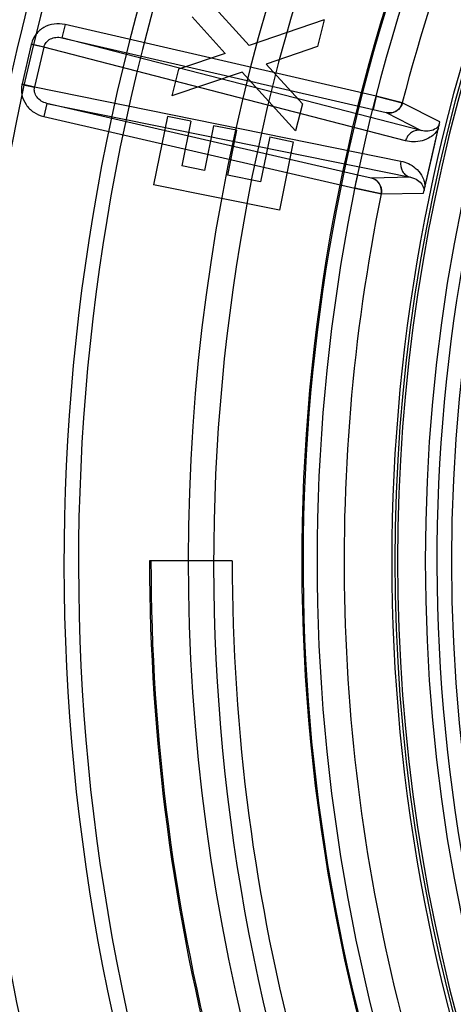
# Model space of a CAD drawing. Header units: millimetres. Extents: x 0 to 297, y 0 to 210.
# Tile 13 of 256: x 146.3535 to 146.4497, y 91.1149 to 91.3334. Entities that reach past the tile are written whole.
import ezdxf

# ---------------------------------------------------------------- set-up
doc = ezdxf.new("R2010")
doc.units = ezdxf.units.MM
doc.header["$LTSCALE"] = 16.335
doc.layers.get('0').update_dxf_attribs({"linetype": 'CONTINUOUS'})
doc.layers.add('01_GLOBAL', color=7, linetype='CONTINUOUS')
doc.layers.add('INTFCLR_144815', color=7, linetype='CONTINUOUS')

msp = doc.modelspace()

# ---------------------------------------------------------------- linework, layer by layer
at = {"color": 7, "linetype": 'Continuous'}
msp.add_circle((147.7028034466, 92.1254639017), 2.28, dxfattribs=at)
at = {"color": 9, "linetype": 'Continuous'}
msp.add_arc((147.7028034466, 92.1254639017), 2.2507792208, 182.9674534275, 267.0325465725, dxfattribs=at)
at = {"layer": '01_GLOBAL', "color": 7, "linetype": 'Continuous'}
msp.add_circle((147.7028034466, 92.1254639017), 2.31, dxfattribs=at)
at = {"layer": 'INTFCLR_144815', "color": 6, "linetype": 'Continuous'}
for p, q in [((146.4044020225, 91.32771866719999), (146.3932971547, 91.3399683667)), ((146.3991071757, 91.32591555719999), (146.3917688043, 91.3340495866)), ((146.4210707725, 91.33336841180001), (146.4044020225, 91.32771866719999)), ((146.4210707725, 91.33336841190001), (146.419536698, 91.32744963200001)), ((146.3991071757, 91.32591555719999), (146.3887578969, 91.3224238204)), ((146.419536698, 91.32744963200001), (146.4081799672, 91.32357437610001)), ((146.4162510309, 91.3147362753), (146.4081799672, 91.32357437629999)), ((146.3887578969, 91.3224238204), (146.3872295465, 91.3165050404)), ((146.402867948, 91.32179988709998), (146.3872295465, 91.3165050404)), ((146.4147112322, 91.3087831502), (146.402867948, 91.32179988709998)), ((146.4162510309, 91.3147362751), (146.4147112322, 91.3087831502)), ((146.3862800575, 91.3119540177), (146.3832119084, 91.29672775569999)), ((146.3914775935, 91.3109064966), (146.3862800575, 91.3119540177)), ((146.3914775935, 91.3109064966), (146.389474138, 91.3009521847)), ((146.3965205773, 91.3098933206), (146.3945171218, 91.29993900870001)), ((146.4016208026, 91.30886297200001), (146.3965205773, 91.3098933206)), ((146.4016208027, 91.30886297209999), (146.3996173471, 91.2989086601)), ((146.408959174, 91.3073861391), (146.4069557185, 91.29743182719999)), ((146.4089591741, 91.30738613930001), (146.4141738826, 91.30633289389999)), ((146.4141738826, 91.30633289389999), (146.4111057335, 91.2911066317)), ((146.3945171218, 91.29993900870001), (146.389474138, 91.3009521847)), ((146.4069557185, 91.29743182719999), (146.3996173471, 91.2989086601)), ((146.4111057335, 91.2911066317), (146.3832119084, 91.29672775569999)), ((146.4006356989, 91.21329615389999), (146.3823256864, 91.21329615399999))]:
    msp.add_line(p, q, dxfattribs=at)
at = {"layer": 'INTFCLR_144815', "color": 9, "linetype": 'Continuous'}
for p, q in [((146.3635828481, 91.3323349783), (146.3629080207, 91.3294119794)), ((146.4325343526, 91.3164162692), (146.3635828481, 91.3323349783)), ((146.3560913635, 91.3279234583), (146.3540711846, 91.3191731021)), ((146.3588644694, 91.32728323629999), (146.3560913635, 91.3279234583)), ((146.3561267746, 91.3280681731), (146.3588820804, 91.3273556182)), ((146.3629080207, 91.3294119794), (146.4318595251, 91.3134932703)), ((146.4425465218, 91.3088165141), (146.3629080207, 91.3294119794)), ((146.3588644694, 91.32728323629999), (146.3568442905, 91.31853288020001)), ((146.3588644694, 91.32728323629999), (146.3588820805, 91.3273556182)), ((146.4390985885, 91.3065337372), (146.3588644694, 91.32728323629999)), ((146.3540395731, 91.3190275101), (146.3568283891, 91.3184601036)), ((146.3540711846, 91.3191731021), (146.3568442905, 91.31853288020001)), ((146.3568283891, 91.3184601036), (146.3568442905, 91.31853288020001)), ((146.3568442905, 91.31853288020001), (146.4380542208, 91.30201008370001)), ((146.3595454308, 91.3148470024), (146.3588706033, 91.31192400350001)), ((146.3595454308, 91.3148470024), (146.4401524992, 91.2984468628)), ((146.4284969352, 91.2989282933), (146.3595454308, 91.3148470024)), ((146.4325343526, 91.3164162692), (146.4318595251, 91.3134932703)), ((146.4467041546, 91.3107110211), (146.4383534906, 91.31496839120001)), ((146.4318595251, 91.3134932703), (146.4347993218, 91.3128233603)), ((146.4347754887, 91.3127941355), (146.4425465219, 91.3088165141)), ((146.3588706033, 91.31192400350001), (146.4278221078, 91.2960052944)), ((146.4278221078, 91.2960052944), (146.4284969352, 91.2989282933)), ((146.4314242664, 91.29827839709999), (146.4284969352, 91.2989282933)), ((146.4401524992, 91.2984468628), (146.4314242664, 91.29827839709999)), ((146.4336870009, 91.29475559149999), (146.4430588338, 91.2949214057))]:
    msp.add_line(p, q, dxfattribs=at)
at = {"layer": 'INTFCLR_144815', "color": 7, "linetype": 'Continuous'}
for p, q in [((146.4383996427, 91.31495466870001), (146.4325343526, 91.3164162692)), ((146.4325343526, 91.3164162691), (146.4383535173, 91.3149684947)), ((146.4430587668, 91.29492141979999), (146.4467041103, 91.3107111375)), ((146.4448814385, 91.3028162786), (146.4467041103, 91.3107111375)), ((146.4430587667, 91.29492141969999), (146.4448814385, 91.3028162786)), ((146.4336870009, 91.29475559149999), (146.4278221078, 91.2960052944)), ((146.4278221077, 91.2960052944), (146.4337345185, 91.29474779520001))]:
    msp.add_line(p, q, dxfattribs=at)
at = {"layer": 'INTFCLR_144815', "color": 6, "linetype": 'Continuous'}
for centre, radius, start, end in [((146.8326356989, 91.21329615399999), 0.5278075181, 313.9937911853, 154.5150993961), ((146.8326356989, 91.21329615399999), 0.5098075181, 312.9543589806, 154.5144414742), ((146.8326356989, 91.21329615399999), 0.49294334, 108.7136429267, 257.7559644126), ((146.8326356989, 91.21329615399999), 0.3966228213, 45.0000000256, 314.9999999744), ((146.8326356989, 91.21329615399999), 0.3959130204, 44.99999995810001, 315.0000000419), ((146.8326356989, 91.21329615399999), 0.3953393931, 44.99999997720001, 315.0000000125), ((146.8326356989, 91.21329615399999), 0.3833823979, 47.86578076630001, 312.1342192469), ((146.8329039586, 91.2127409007), 0.46956, 159.5360679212, 203.3367082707), ((146.8326356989, 91.21329615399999), 0.4503100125, 180.0000000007, 210.0000000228), ((146.8326356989, 91.21329615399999), 0.45, 180.0000000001, 210.0000000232), ((146.8326356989, 91.21329615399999), 0.4320000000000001, 180, 209.9999999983)]:
    msp.add_arc(centre, radius, start, end, dxfattribs=at)
at = {"layer": 'INTFCLR_144815', "color": 9, "linetype": 'Continuous'}
for centre, radius, start, end in [((146.8326356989, 91.21329615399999), 0.4131757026, 52.2436298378, 307.7563701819), ((146.8326356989, 91.21329615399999), 0.4896672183, 125.9035433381, 247.5002459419), ((146.8326356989, 91.21329615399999), 0.3891912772, 52.5411294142, 307.4588705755), ((146.832635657, 91.2132961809), 0.4417329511, 125.9035433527, 247.5002459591), ((146.8326356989, 91.21329615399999), 0.4162669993, 128.484146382, 209.9999999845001), ((146.8326356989, 91.21329615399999), 0.4071801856, 138.4596802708, 165.5403197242), ((146.8329039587, 91.2127409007), 0.466333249, 159.6723536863, 203.1995351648), ((146.8329039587, 91.2127409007), 0.4363743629, 159.7769988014, 203.0866188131), ((146.8326356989, 91.21329615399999), 0.4165680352, 159.8720266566, 203.1279733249), ((146.8326356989, 91.21329615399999), 0.386609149, 159.8664381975, 203.1335617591), ((146.3616376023, 91.3266430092), 0.0056921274, 165.5003217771, 167.0000099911), ((146.3596174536, 91.3178926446), 0.0056921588, 166.9999956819, 168.4996756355), ((146.8326356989, 91.21329615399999), 0.4071801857, 168.4596802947, 195.5403196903)]:
    msp.add_arc(centre, radius, start, end, dxfattribs=at)
at = {"layer": 'INTFCLR_144815', "color": 7, "linetype": 'Continuous'}
for centre, radius, start, end in [((146.4354484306, 91.31571771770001), 0.0030000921, 257.0375950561, 345.5364809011), ((146.43074749, 91.2953557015), 0.0030000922, 348.4614528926, 76.96242808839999)]:
    msp.add_arc(centre, radius, start, end, dxfattribs=at)
at = {"layer": 'INTFCLR_144815', "color": 9, "linetype": 'Continuous'}
for points in [[(146.3635828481, 91.3323349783), (146.362789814, 91.33251780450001), (146.3611376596, 91.33258993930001), (146.3588225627, 91.33180035), (146.3570095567, 91.3302293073), (146.3563180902, 91.32881534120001), (146.3561245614, 91.3280681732)], [(146.3540415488, 91.31902751), (146.3538875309, 91.3182712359), (146.353893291, 91.3166962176), (146.3548299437, 91.3144904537), (146.3565632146, 91.31276613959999), (146.3580783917, 91.3121073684), (146.3588706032, 91.31192400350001)]]:
    msp.add_open_spline(points, degree=3, dxfattribs=at)
for points, knots in [([(146.3588820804, 91.3273556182), (146.3589786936, 91.3277291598), (146.3593574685, 91.3284557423), (146.3603453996, 91.32921656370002), (146.3615929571, 91.3295713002), (146.3624777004, 91.3295124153), (146.3629080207, 91.3294119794)], [0, 0, 0, 0, 0.2329766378, 0.4761332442, 0.7331775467, 1, 1, 1, 1]), ([(146.3595454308, 91.3148470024), (146.3591146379, 91.31494536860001), (146.3582936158, 91.31528027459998), (146.3573278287, 91.3161460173), (146.3567734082, 91.3172629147), (146.3567514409, 91.3180820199), (146.3568283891, 91.3184601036)], [0, 0, 0, 0, 0.2668190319, 0.5238665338, 0.7670229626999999, 1, 1, 1, 1]), ([(146.4465769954, 91.3101606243), (146.4463453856, 91.3097162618), (146.4452090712, 91.3086063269), (146.4435049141, 91.3085466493), (146.4425465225, 91.3088165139)], [0, 0, 0, 0, 0.3347895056, 1, 1, 1, 1]), ([(146.4425465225, 91.3088165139), (146.4421995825, 91.3088955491), (146.4414301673, 91.3089150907), (146.4403375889, 91.30847263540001), (146.4394963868, 91.3076251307), (146.4391835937, 91.3068975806), (146.4390985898, 91.30653373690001)], [0, 0, 0, 0, 0.2341584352, 0.4914350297, 0.7541194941, 1, 1, 1, 1]), ([(146.4463646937, 91.309241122), (146.4459284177, 91.3084807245), (146.4443628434, 91.306851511), (146.4415221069, 91.30612593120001), (146.439658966, 91.3063888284), (146.4390985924, 91.30653374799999)], [0, 0, 0, 0, 0.3191533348, 0.7892821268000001, 1, 1, 1, 1]), ([(146.4380542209, 91.30201008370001), (146.4378853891, 91.3012699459), (146.4380684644, 91.2999890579), (146.4391062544, 91.2988495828), (146.4398060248, 91.298527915), (146.4401524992, 91.2984468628)], [0, 0, 0, 0, 0.5041043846, 0.7637162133, 1, 1, 1, 1]), ([(146.4380542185, 91.3020100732), (146.4386214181, 91.3018917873), (146.4397626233, 91.30152313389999), (146.441370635, 91.3005041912), (146.4428286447, 91.29883441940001), (146.4433391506, 91.29726827), (146.4433981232, 91.2963912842)], [0, 0, 0, 0, 0.2098431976, 0.4298742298, 0.6816630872, 1, 1, 1, 1]), ([(146.4401524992, 91.2984468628), (146.4404668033, 91.2983898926), (146.4412632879, 91.2981557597), (146.4425675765, 91.2973443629), (146.4431677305, 91.29615708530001), (146.443185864, 91.2954717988)], [0, 0, 0, 0, 0.21167695, 0.5457153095, 1, 1, 1, 1])]:
    msp.add_open_spline(points, degree=3, knots=knots, dxfattribs=at)
at = {"layer": 'INTFCLR_144815', "color": 7, "linetype": 'Continuous'}
for points, knots in [([(146.4383996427, 91.31495466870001), (146.4382592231, 91.3144097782), (146.437726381, 91.3135244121), (146.4363777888, 91.3127109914), (146.4353343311, 91.3126648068), (146.4347754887, 91.3127941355)], [0, 0, 0, 0, 0.3652834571, 0.6276282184, 1, 1, 1, 1]), ([(146.4337345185, 91.29474779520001), (146.4338471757, 91.2952991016), (146.4337563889, 91.29632845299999), (146.4329008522, 91.2976507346), (146.4319832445, 91.29814966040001), (146.4314242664, 91.29827839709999)], [0, 0, 0, 0, 0.3652866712, 0.6276297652, 1, 1, 1, 1])]:
    msp.add_open_spline(points, degree=3, knots=knots, dxfattribs=at)

doc.saveas('drawing.dxf')
